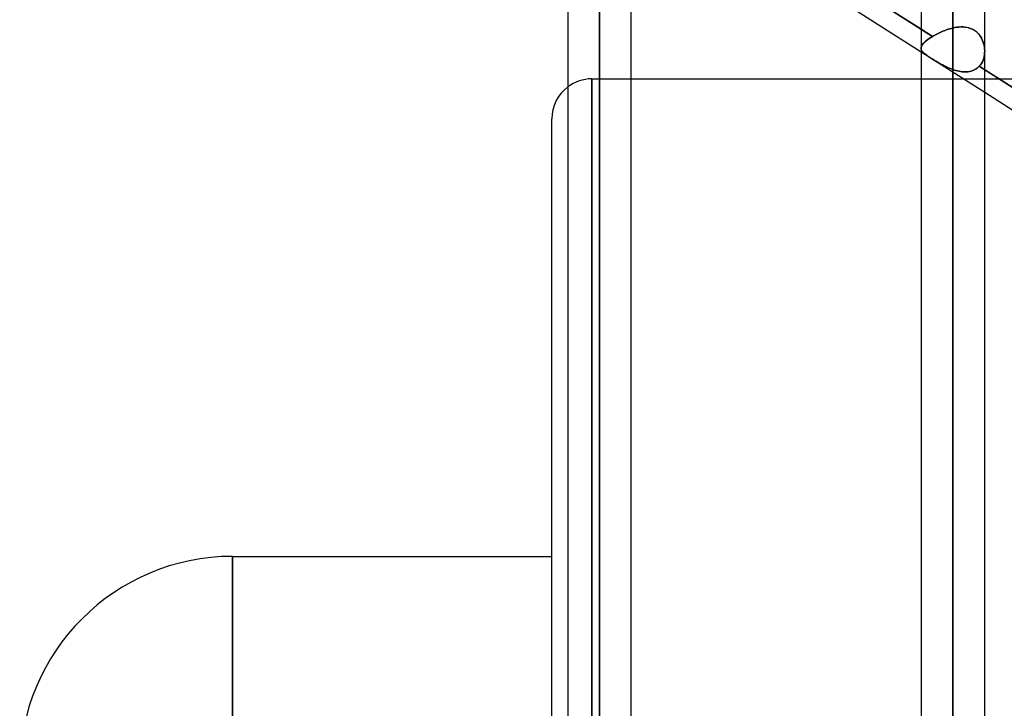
# Model space of a CAD drawing. Header units: millimetres. Extents: x -97 to 82, y -215 to 215.
# Tile 43 of 84: x -57 to -33, y 34 to 51. Entities that reach past the tile are written whole.
import ezdxf

# ---------------------------------------------------------------- set-up
doc = ezdxf.new("R2010")
doc.units = ezdxf.units.MM
doc.layers.add('MAIN-1', color=7, linetype='Continuous')
doc.layers.add('MAIN-2', color=7, linetype='Continuous')

msp = doc.modelspace()

# ---------------------------------------------------------------- linework, layer by layer
at = {"layer": 'MAIN-1'}
for p, q in [((-34.011, 114.925), (-34.011, 0)), ((-34.804, 114.344), (-34.804, 0)), ((-33.219, 0), (-33.219, 114.379)), ((-42.811, 109.318), (-42.811, 0)), ((-43.604, 108.884), (-43.604, 0)), ((-42.019, 0), (-42.019, 108.774)), ((-34.804, 51.163), (-42.019, 55.758)), ((-34.804, 50.594), (-42.019, 55.189)), ((-26.004, 45.559), (-33.219, 50.154)), ((-42.019, 49.928), (-34.804, 49.928)), ((-26.004, 44.991), (-33.219, 49.585)), ((-44, -48.928), (-44, 48.928)), ((-51.95, 0), (-51.95, 38.04)), ((-51.95, 38.04), (-44, 38.04))]:
    msp.add_line(p, q, dxfattribs=at)
for centre, radius, start in [((-43, 48.928), 1, 127.1389), ((-51.95, 32.74), 5.3, 90)]:
    msp.add_arc(centre, radius, start, 180, dxfattribs=at)
at = {"layer": 'MAIN-2'}
for p, q in [((-34.011, 0), (-34.011, 114.925)), ((-34.011, 113.843), (-34.011, 0)), ((-34.011, 0), (-34.011, 113.843)), ((-42.811, 0), (-42.811, 109.318)), ((-42.811, 108.103), (-42.811, 0)), ((-42.811, 0), (-42.811, 108.103)), ((-42.811, 0), (-42.811, 100.478)), ((-42.811, 100.478), (-42.811, 0)), ((-42.811, 99.357), (-42.811, 0)), ((-42.811, 0), (-42.811, 99.357)), ((-42.811, 0), (-42.811, 91.731)), ((-42.811, 91.731), (-42.811, 0)), ((-42.811, 90.61), (-42.811, 0)), ((-42.811, 0), (-42.811, 90.61)), ((-42.811, 0), (-42.811, 82.983)), ((-42.811, 82.983), (-42.811, 0)), ((-42.811, 81.862), (-42.811, 0)), ((-42.811, 0), (-42.811, 81.862)), ((-42.811, 0), (-42.811, 74.234)), ((-42.811, 74.234), (-42.811, 0)), ((-42.811, 73.112), (-42.811, 0)), ((-42.811, 0), (-42.811, 73.112)), ((-42.811, 0), (-42.811, 65.483)), ((-42.811, 65.483), (-42.811, 0)), ((-42.811, 64.361), (-42.811, 0)), ((-42.811, 0), (-42.811, 64.361)), ((-42.811, 0), (-42.811, 56.729)), ((-42.811, 56.729), (-42.811, 0)), ((-42.811, 55.766), (-42.811, 0)), ((-42.811, 0), (-42.811, 55.766)), ((-42.16, 55.848), (-34.521, 50.983)), ((-34.521, 50.983), (-34.804, 51.163)), ((-34.492, 51.001), (-34.521, 50.983)), ((-34.521, 50.983), (-34.492, 51.001)), ((-34.461, 51.018), (-34.492, 51.001)), ((-34.492, 51.001), (-34.462, 51.018)), ((-34.462, 51.018), (-34.43, 51.034)), ((-34.43, 51.034), (-34.461, 51.018)), ((-34.398, 51.051), (-34.43, 51.034)), ((-34.43, 51.034), (-34.398, 51.051)), ((-34.365, 51.067), (-34.398, 51.051)), ((-34.398, 51.051), (-34.365, 51.067)), ((-34.331, 51.082), (-34.365, 51.067)), ((-34.365, 51.067), (-34.332, 51.082)), ((-34.332, 51.082), (-34.297, 51.097)), ((-34.297, 51.098), (-34.331, 51.082)), ((-34.262, 51.112), (-34.297, 51.098)), ((-34.297, 51.097), (-34.262, 51.112)), ((-34.227, 51.126), (-34.262, 51.112)), ((-34.262, 51.112), (-34.227, 51.126)), ((-34.191, 51.139), (-34.227, 51.126)), ((-34.227, 51.126), (-34.192, 51.139)), ((-34.192, 51.139), (-34.156, 51.152)), ((-34.156, 51.152), (-34.191, 51.139)), ((-34.12, 51.163), (-34.156, 51.152)), ((-34.156, 51.152), (-34.12, 51.163)), ((-34.084, 51.174), (-34.12, 51.163)), ((-34.12, 51.163), (-34.084, 51.174)), ((-34.047, 51.184), (-34.084, 51.174)), ((-34.084, 51.174), (-34.048, 51.184)), ((-34.048, 51.184), (-34.011, 51.193)), ((-34.011, 51.193), (-34.047, 51.184)), ((-34.011, 51.193), (-33.961, 51.203)), ((-33.96, 51.203), (-34.011, 51.193)), ((-34.011, 0), (-34.011, 51.193)), ((-34.011, 51.193), (-34.011, 0)), ((-33.961, 51.203), (-33.91, 51.211)), ((-33.909, 51.212), (-33.96, 51.203)), ((-33.91, 51.211), (-33.86, 51.217)), ((-33.859, 51.217), (-33.909, 51.212)), ((-33.86, 51.217), (-33.81, 51.22)), ((-33.809, 51.22), (-33.859, 51.217)), ((-33.81, 51.22), (-33.761, 51.22)), ((-33.759, 51.22), (-33.809, 51.22)), ((-33.761, 51.22), (-33.712, 51.216)), ((-33.711, 51.216), (-33.759, 51.22)), ((-33.712, 51.216), (-33.665, 51.21)), ((-33.663, 51.209), (-33.711, 51.216)), ((-33.665, 51.21), (-33.619, 51.199)), ((-33.617, 51.199), (-33.663, 51.209)), ((-33.619, 51.199), (-33.575, 51.185)), ((-33.573, 51.184), (-33.617, 51.199)), ((-33.575, 51.185), (-33.532, 51.167)), ((-33.53, 51.166), (-33.573, 51.184)), ((-33.532, 51.167), (-33.491, 51.145)), ((-33.489, 51.143), (-33.53, 51.166)), ((-33.491, 51.145), (-33.452, 51.119)), ((-33.451, 51.117), (-33.489, 51.143)), ((-33.452, 51.119), (-33.417, 51.089)), ((-33.415, 51.088), (-33.451, 51.117)), ((-33.417, 51.089), (-33.384, 51.057)), ((-33.382, 51.055), (-33.415, 51.088)), ((-33.384, 51.057), (-33.354, 51.021)), ((-33.352, 51.02), (-33.382, 51.055)), ((-33.354, 51.021), (-33.326, 50.983)), ((-33.325, 50.982), (-33.352, 51.02)), ((-34.776, 50.772), (-34.788, 50.751)), ((-34.788, 50.751), (-34.776, 50.772)), ((-34.76, 50.794), (-34.776, 50.772)), ((-34.776, 50.772), (-34.761, 50.793)), ((-34.761, 50.793), (-34.742, 50.815)), ((-34.741, 50.816), (-34.76, 50.794)), ((-34.742, 50.815), (-34.72, 50.838)), ((-34.719, 50.838), (-34.741, 50.816)), ((-34.72, 50.838), (-34.694, 50.861)), ((-34.694, 50.862), (-34.719, 50.838)), ((-34.665, 50.885), (-34.694, 50.862)), ((-34.694, 50.861), (-34.666, 50.885)), ((-34.666, 50.885), (-34.634, 50.909)), ((-34.634, 50.91), (-34.665, 50.885)), ((-34.599, 50.934), (-34.634, 50.91)), ((-34.634, 50.909), (-34.599, 50.934)), ((-34.562, 50.959), (-34.599, 50.934)), ((-34.599, 50.934), (-34.562, 50.959)), ((-34.521, 50.983), (-34.562, 50.959)), ((-34.562, 50.959), (-34.521, 50.983)), ((-33.326, 50.983), (-33.302, 50.943)), ((-33.301, 50.942), (-33.325, 50.982)), ((-33.302, 50.943), (-33.281, 50.901)), ((-33.28, 50.899), (-33.301, 50.942)), ((-33.281, 50.901), (-33.263, 50.857)), ((-33.262, 50.856), (-33.28, 50.899)), ((-33.263, 50.857), (-33.248, 50.813)), ((-33.248, 50.811), (-33.262, 50.856)), ((-33.248, 50.813), (-33.236, 50.767)), ((-33.236, 50.766), (-33.248, 50.811)), ((-33.236, 50.767), (-33.227, 50.721)), ((-33.227, 50.72), (-33.236, 50.766)), ((-34.802, 50.712), (-34.804, 50.693)), ((-34.804, 50.693), (-34.802, 50.712)), ((-34.804, 50.693), (-34.803, 50.677)), ((-34.803, 50.676), (-34.804, 50.693)), ((-33.219, 49.585), (-34.804, 50.594)), ((-34.803, 50.677), (-34.8, 50.661)), ((-34.799, 50.66), (-34.803, 50.676)), ((-34.796, 50.731), (-34.802, 50.712)), ((-34.802, 50.712), (-34.796, 50.731)), ((-34.8, 50.661), (-34.794, 50.645)), ((-34.794, 50.644), (-34.799, 50.66)), ((-34.788, 50.751), (-34.796, 50.731)), ((-34.796, 50.731), (-34.788, 50.751)), ((-34.794, 50.645), (-34.786, 50.629)), ((-34.785, 50.629), (-34.794, 50.644)), ((-34.786, 50.629), (-34.775, 50.614)), ((-34.775, 50.613), (-34.785, 50.629)), ((-34.775, 50.614), (-34.762, 50.598)), ((-34.762, 50.598), (-34.775, 50.613)), ((-34.762, 50.598), (-34.747, 50.582)), ((-34.747, 50.582), (-34.762, 50.598)), ((-34.747, 50.582), (-34.729, 50.566)), ((-34.729, 50.566), (-34.747, 50.582)), ((-34.729, 50.566), (-34.709, 50.549)), ((-34.709, 50.549), (-34.729, 50.566)), ((-34.709, 50.549), (-34.687, 50.532)), ((-34.687, 50.532), (-34.709, 50.549)), ((-34.687, 50.532), (-34.662, 50.513)), ((-34.662, 50.514), (-34.687, 50.532)), ((-34.635, 50.495), (-34.662, 50.514)), ((-34.662, 50.513), (-34.634, 50.494)), ((-33.224, 50.531), (-33.232, 50.484)), ((-33.232, 50.483), (-33.224, 50.531)), ((-33.227, 50.721), (-33.222, 50.675)), ((-33.221, 50.674), (-33.227, 50.72)), ((-33.22, 50.579), (-33.224, 50.531)), ((-33.224, 50.531), (-33.22, 50.579)), ((-33.222, 50.675), (-33.219, 50.628)), ((-33.219, 50.627), (-33.221, 50.674)), ((-33.219, 50.628), (-33.22, 50.579)), ((-33.22, 50.579), (-33.219, 50.627)), ((-34.606, 50.475), (-34.635, 50.495)), ((-34.634, 50.494), (-34.605, 50.475)), ((-34.574, 50.454), (-34.606, 50.475)), ((-34.605, 50.475), (-34.574, 50.454)), ((-34.574, 50.454), (-34.54, 50.432)), ((-34.541, 50.433), (-34.574, 50.454)), ((-34.506, 50.411), (-34.541, 50.433)), ((-34.54, 50.432), (-34.504, 50.41)), ((-34.469, 50.388), (-34.506, 50.411)), ((-34.504, 50.41), (-34.467, 50.387)), ((-34.432, 50.365), (-34.469, 50.388)), ((-34.467, 50.387), (-34.429, 50.364)), ((-34.393, 50.342), (-34.432, 50.365)), ((-34.429, 50.364), (-34.39, 50.34)), ((-34.353, 50.319), (-34.393, 50.342)), ((-34.39, 50.34), (-34.35, 50.317)), ((-34.313, 50.297), (-34.353, 50.319)), ((-34.35, 50.317), (-34.309, 50.294)), ((-34.272, 50.274), (-34.313, 50.297)), ((-34.309, 50.294), (-34.267, 50.272)), ((-34.23, 50.253), (-34.272, 50.274)), ((-34.267, 50.272), (-34.225, 50.25)), ((-33.325, 50.274), (-33.354, 50.24)), ((-33.354, 50.24), (-33.325, 50.274)), ((-33.299, 50.312), (-33.325, 50.274)), ((-33.325, 50.274), (-33.299, 50.311)), ((-33.277, 50.351), (-33.299, 50.312)), ((-33.299, 50.311), (-33.277, 50.351)), ((-33.258, 50.394), (-33.277, 50.351)), ((-33.277, 50.351), (-33.258, 50.393)), ((-33.243, 50.438), (-33.258, 50.394)), ((-33.258, 50.393), (-33.243, 50.437)), ((-33.232, 50.484), (-33.243, 50.438)), ((-33.243, 50.437), (-33.232, 50.483)), ((-34.187, 50.231), (-34.23, 50.253)), ((-34.225, 50.25), (-34.183, 50.229)), ((-34.144, 50.211), (-34.187, 50.231)), ((-34.183, 50.229), (-34.14, 50.21)), ((-34.1, 50.192), (-34.144, 50.211)), ((-34.14, 50.21), (-34.097, 50.191)), ((-34.056, 50.174), (-34.1, 50.192)), ((-34.097, 50.191), (-34.054, 50.174)), ((-34.011, 50.158), (-34.056, 50.174)), ((-34.054, 50.174), (-34.011, 50.158)), ((-34.011, 50.158), (-34.011, 0)), ((-34.011, 0), (-34.011, 50.158)), ((-34.011, 50.158), (-33.973, 50.145)), ((-33.972, 50.145), (-34.011, 50.158)), ((-33.973, 50.145), (-33.934, 50.134)), ((-33.934, 50.134), (-33.972, 50.145)), ((-33.934, 50.134), (-33.895, 50.124)), ((-33.895, 50.124), (-33.934, 50.134)), ((-33.895, 50.124), (-33.856, 50.116)), ((-33.856, 50.116), (-33.895, 50.124)), ((-33.856, 50.116), (-33.818, 50.109)), ((-33.818, 50.109), (-33.856, 50.116)), ((-33.818, 50.109), (-33.78, 50.105)), ((-33.779, 50.105), (-33.818, 50.109)), ((-33.78, 50.105), (-33.742, 50.102)), ((-33.741, 50.102), (-33.779, 50.105)), ((-33.742, 50.102), (-33.704, 50.101)), ((-33.704, 50.101), (-33.741, 50.102)), ((-33.704, 50.101), (-33.667, 50.102)), ((-33.667, 50.102), (-33.704, 50.101)), ((-33.667, 50.102), (-33.631, 50.106)), ((-33.631, 50.106), (-33.667, 50.102)), ((-33.631, 50.106), (-33.595, 50.111)), ((-33.595, 50.111), (-33.631, 50.106)), ((-33.595, 50.111), (-33.561, 50.119)), ((-33.56, 50.119), (-33.595, 50.111)), ((-33.561, 50.119), (-33.527, 50.13)), ((-33.527, 50.13), (-33.56, 50.119)), ((-33.527, 50.13), (-33.494, 50.142)), ((-33.494, 50.142), (-33.527, 50.13)), ((-33.463, 50.158), (-33.494, 50.142)), ((-33.494, 50.142), (-33.463, 50.157)), ((-33.463, 50.157), (-33.433, 50.175)), ((-33.433, 50.175), (-33.463, 50.158)), ((-33.433, 50.175), (-33.405, 50.194)), ((-33.405, 50.194), (-33.433, 50.175)), ((-33.405, 50.194), (-33.379, 50.216)), ((-33.379, 50.216), (-33.405, 50.194)), ((-33.379, 50.216), (-33.354, 50.24)), ((-33.354, 50.24), (-33.379, 50.216)), ((-33.219, 50.154), (-33.354, 50.24)), ((-33.354, 50.24), (-25.712, 45.373)), ((-43, 49.928), (-43, 0)), ((-43, 0), (-43, 49.928)), ((-43, 49.928), (-42.019, 49.928)), ((-34.804, 49.928), (-29.33, 49.928)), ((-51.95, 38.04), (-51.95, 0))]:
    msp.add_line(p, q, dxfattribs=at)
msp.add_arc((-43, 48.928), 1, 90, 127.1389, dxfattribs=at)

doc.saveas('drawing.dxf')
